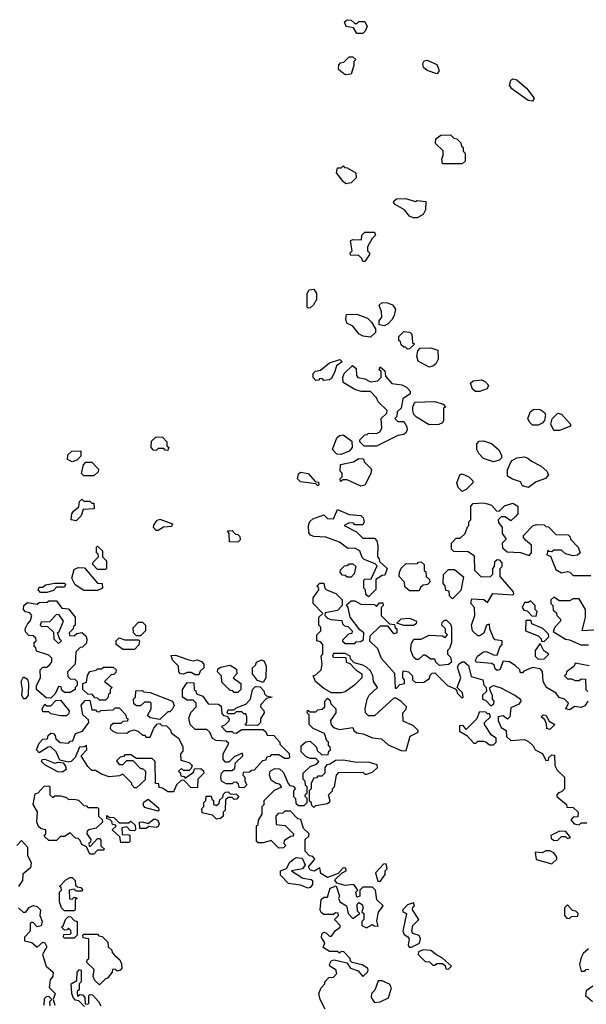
# Model space of a CAD drawing. Extents: x 2701205 to 2963787, y 496209 to 720276.
# Tile 66 of 154: x 2776185 to 2779092, y 651360 to 656410. Entities that reach past the tile are written whole.
import ezdxf

# ---------------------------------------------------------------- set-up
doc = ezdxf.new("R2010")
doc.units = 0

msp = doc.modelspace()

# ---------------------------------------------------------------- linework, layer by layer
at = {"layer": '0CON05XD'}
for points in [[(2777945, 656340), (2777915, 656340), (2777898.3, 656368.3), (2777860, 656375), (2777851.7, 656398.3), (2777865, 656410), (2777885, 656407.5), (2777905, 656390), (2777915, 656390), (2777925, 656400), (2777955, 656400), (2777967.5, 656375), (2777958.3, 656351.7), (2777945, 656340)], [(2777855, 656127.5), (2777820, 656155), (2777821.7, 656178.3), (2777831.7, 656188.3), (2777848.3, 656191.7), (2777875, 656220), (2777895, 656220), (2777910, 656205), (2777900, 656195), (2777900, 656175), (2777885, 656130), (2777855, 656127.5)], [(2778325, 656132.5), (2778275, 656150), (2778257.5, 656165), (2778253.3, 656185), (2778260.7, 656199.3), (2778275, 656202.5), (2778325, 656180), (2778336.2, 656155), (2778335.9, 656144.1), (2778325, 656132.5)], [(2778815, 655992.2), (2778792.9, 655995), (2778710, 656055), (2778698.6, 656075), (2778705, 656100), (2778715, 656106.2), (2778735, 656101.2), (2778785, 656058.8), (2778820, 656015), (2778824, 656005), (2778815, 655992.2)], [(2778455, 655670), (2778355, 655670), (2778350, 655695), (2778357.5, 655715), (2778357, 655737), (2778317.5, 655775), (2778320.7, 655799.3), (2778345, 655817.5), (2778395, 655820), (2778411.7, 655801.7), (2778428.3, 655798.3), (2778448.3, 655778.3), (2778451.7, 655761.7), (2778460, 655755), (2778460, 655735), (2778470, 655725), (2778470, 655685), (2778455, 655670)], [(2777858.3, 655568.3), (2777845, 655580), (2777810, 655625), (2777815, 655650), (2777835, 655650), (2777845, 655660), (2777851.7, 655651.7), (2777865, 655650), (2777910, 655625), (2777911.7, 655598.3), (2777885, 655572.5), (2777858.3, 655568.3)], [(2778225, 655393.3), (2778203.6, 655393.6), (2778185, 655402.5), (2778160, 655435), (2778111.7, 655461.7), (2778102.5, 655472.5), (2778105, 655480), (2778118.3, 655491.7), (2778165, 655492.5), (2778215, 655477.5), (2778225, 655482.5), (2778268.3, 655478.3), (2778267.5, 655435), (2778255, 655410), (2778225, 655393.3)], [(2777955, 655170), (2777945, 655170), (2777940, 655185), (2777925, 655200), (2777881.7, 655201.7), (2777880, 655215), (2777890, 655225), (2777882.5, 655275), (2777895, 655282.5), (2777938.3, 655281.7), (2777940, 655305), (2777955, 655320), (2778005, 655320), (2778010, 655305), (2777993, 655287), (2777970, 655245), (2777970, 655225), (2777980, 655215), (2777980, 655205), (2777955, 655170)], [(2777665, 654930), (2777660, 654935), (2777660, 655005), (2777670, 655025), (2777695, 655027.5), (2777707.5, 655005), (2777707.5, 654975), (2777693, 654947), (2777675, 654932.5), (2777665, 654930)], [(2778055, 654840), (2778030, 654845), (2778030, 654865), (2778042.5, 654885), (2778041.7, 654911.7), (2778030, 654945), (2778045, 654960), (2778071.7, 654958.3), (2778097, 654947), (2778112.5, 654925), (2778107, 654893), (2778095, 654870), (2778075, 654850), (2778055, 654840)], [(2777985, 654782.5), (2777947, 654787), (2777926.4, 654796.4), (2777895, 654837.5), (2777863.6, 654853.6), (2777857.5, 654875), (2777861.7, 654898.3), (2777915, 654900), (2777969.3, 654879.3), (2777989.3, 654859.3), (2778010, 654825), (2778010, 654805), (2777985, 654782.5)], [(2778175, 654720), (2778165, 654730), (2778155, 654730), (2778141.7, 654741.7), (2778138.3, 654758.3), (2778130, 654765), (2778130, 654785), (2778155, 654810), (2778187, 654807), (2778197, 654797), (2778200, 654755), (2778210, 654745), (2778185, 654722.5), (2778175, 654720)], [(2778285, 654627.5), (2778229.3, 654659.3), (2778222.5, 654685), (2778228.3, 654711.7), (2778240, 654725), (2778295, 654727.5), (2778330, 654715), (2778331.7, 654668.3), (2778320, 654645), (2778305, 654632.5), (2778285, 654627.5)], [(2777745, 654560), (2777738.3, 654568.3), (2777725, 654570), (2777718.3, 654561.7), (2777705, 654560), (2777690, 654575), (2777690, 654595), (2777703, 654607), (2777728.3, 654611.7), (2777775, 654650), (2777827, 654667), (2777840, 654655), (2777810, 654635), (2777802.5, 654605), (2777785, 654570), (2777775, 654562.5), (2777745, 654560)], [(2778015, 654222.5), (2777953, 654223), (2777930, 654245), (2777930, 654255), (2777955, 654280), (2777968.3, 654281.7), (2777975, 654290), (2778015, 654287.5), (2778033, 654297), (2778042.5, 654315), (2778040, 654365), (2778068.3, 654391.7), (2778070, 654405), (2778025, 654450), (2778015, 654470), (2777985, 654502.5), (2777937, 654503), (2777905, 654512.5), (2777845, 654550), (2777842.5, 654575), (2777850, 654595), (2777893, 654637), (2777911.7, 654621.7), (2777912.5, 654585), (2777920, 654575), (2777955, 654567.5), (2777985, 654552.5), (2778021.7, 654558.3), (2778040, 654575), (2778040, 654605), (2778030, 654615), (2778035, 654630), (2778058.3, 654608.3), (2778061.7, 654581.7), (2778093.6, 654543.6), (2778145, 654537.5), (2778170, 654525), (2778187.5, 654505), (2778188.3, 654491.7), (2778150, 654465), (2778141.7, 654418.3), (2778121.7, 654398.3), (2778120, 654375), (2778110, 654365), (2778125, 654350), (2778155, 654350), (2778171.7, 654321.7), (2778172.5, 654305), (2778165, 654290), (2778155, 654282.5), (2778125, 654277.5), (2778015, 654222.5)], [(2778523, 654503), (2778507.5, 654515), (2778497.5, 654545), (2778511.7, 654558.3), (2778555, 654563.3), (2778575, 654552.5), (2778590, 654535), (2778583, 654517), (2778545, 654503.3), (2778523, 654503)], [(2778285, 654332.5), (2778220.7, 654370.7), (2778207.5, 654385), (2778202.5, 654405), (2778202.5, 654425), (2778211.7, 654448.3), (2778315, 654452.5), (2778358.3, 654438.3), (2778370, 654425), (2778360, 654415), (2778360, 654355), (2778355, 654342.5), (2778335, 654333.3), (2778285, 654332.5)], [(2778845, 654330), (2778815, 654330), (2778800, 654345), (2778792.5, 654365), (2778805, 654400), (2778825, 654412.5), (2778855, 654410), (2778875, 654397.5), (2778882.5, 654385), (2778877.5, 654355), (2778865, 654340), (2778845, 654330)], [(2778925, 654302.5), (2778910, 654335), (2778916.4, 654363.6), (2778945, 654392.5), (2778965, 654387.5), (2779010, 654335), (2779010, 654325), (2778955, 654303.3), (2778925, 654302.5)], [(2777835, 654180), (2777811.7, 654181.7), (2777790, 654205), (2777812.5, 654265), (2777825, 654277.5), (2777845, 654280), (2777888.3, 654248.3), (2777890, 654215), (2777875, 654197.5), (2777835, 654180)], [(2776945, 654200), (2776931.7, 654201.7), (2776925, 654210), (2776895, 654210), (2776885, 654200), (2776871.7, 654201.7), (2776860, 654215), (2776861.7, 654248.3), (2776885, 654270), (2776918.3, 654268.3), (2776940, 654245), (2776940, 654225), (2776950, 654215), (2776945, 654200)], [(2778615, 654142.5), (2778565, 654160), (2778540, 654185), (2778530, 654205), (2778530, 654235), (2778541.7, 654248.3), (2778565, 654250), (2778605, 654236.7), (2778643.6, 654203.6), (2778657.5, 654175), (2778657, 654163), (2778645, 654150), (2778615, 654142.5)], [(2776455, 654142.5), (2776430, 654155), (2776431.7, 654178.3), (2776453, 654197), (2776498.3, 654198.3), (2776498.3, 654171.7), (2776478.3, 654151.7), (2776455, 654142.5)], [(2776565, 654070), (2776515, 654070), (2776501.7, 654081.7), (2776513, 654127), (2776525, 654140), (2776555, 654140), (2776590, 654105), (2776588.3, 654091.7), (2776565, 654070)], [(2777935, 654017.5), (2777865, 654050), (2777845, 654050), (2777831.7, 654041.7), (2777830, 654055), (2777840, 654065), (2777840, 654085), (2777830, 654095), (2777831.7, 654128.3), (2777897.5, 654142.5), (2777925, 654160), (2777948.3, 654158.3), (2777951.7, 654141.7), (2777990, 654105), (2777987, 654083), (2777955, 654022.5), (2777935, 654017.5)], [(2778795, 654010), (2778765, 654020), (2778755, 654040), (2778713, 654053), (2778688.3, 654068.3), (2778688.3, 654101.7), (2778703, 654137), (2778710.7, 654149.3), (2778735, 654163.3), (2778775, 654167.5), (2778791.7, 654161.7), (2778810, 654145), (2778860.7, 654120.7), (2778890, 654095), (2778897.5, 654075), (2778882.5, 654057.5), (2778835, 654040), (2778795, 654010)], [(2777715, 654020), (2777705, 654030), (2777625, 654040), (2777610, 654055), (2777615, 654080), (2777625, 654090), (2777665, 654082.5), (2777701.7, 654041.7), (2777718.3, 654038.3), (2777720, 654025), (2777715, 654020)], [(2778455, 653990), (2778435, 654010), (2778427.5, 654035), (2778442.5, 654075), (2778455, 654080), (2778490, 654065), (2778510, 654045), (2778510, 654035), (2778475, 654000), (2778455, 653990)], [(2776475, 653840), (2776450, 653845), (2776452.5, 653875), (2776460.7, 653889.3), (2776488.3, 653911.7), (2776491.7, 653938.3), (2776505, 653950), (2776515, 653940), (2776545, 653940), (2776555, 653930), (2776565, 653930), (2776568.3, 653901.7), (2776511.7, 653898.3), (2776500, 653865), (2776475, 653840)], [(2779100, 652915), (2779085, 652890), (2779065, 652882.5), (2779032.5, 652887.5), (2779005, 652870.8), (2778987.5, 652875), (2779000, 652905), (2778980, 652925), (2778953, 652933), (2778936.4, 652956.4), (2778887.5, 652985), (2778870, 653015), (2778867, 653067), (2778855, 653080), (2778815, 653087.5), (2778771.7, 653068.3), (2778765, 653060), (2778755, 653060), (2778750, 653075), (2778727, 653097), (2778697, 653117), (2778665, 653120), (2778647.5, 653075), (2778635, 653072.5), (2778625, 653080), (2778619.2, 653099.2), (2778607.5, 653107.5), (2778527.5, 653115), (2778523.8, 653125), (2778534.2, 653145.8), (2778565, 653167.5), (2778579.3, 653169.3), (2778615, 653152.5), (2778635, 653150), (2778648.3, 653191.7), (2778660, 653205), (2778660, 653225), (2778625, 653230), (2778615, 653240), (2778597.5, 653285), (2778595, 653310), (2778580, 653305), (2778566.7, 653263.3), (2778545, 653250), (2778535, 653250), (2778507.5, 653275), (2778502.5, 653305), (2778520, 653355), (2778517.5, 653395), (2778500, 653415), (2778505, 653440), (2778567, 653437), (2778585, 653420), (2778613, 653467), (2778715, 653460), (2778720, 653465), (2778717.5, 653475), (2778650, 653555), (2778650, 653595), (2778660, 653605), (2778660, 653625), (2778648.3, 653638.3), (2778635, 653640), (2778621.7, 653628.3), (2778620, 653605), (2778610, 653595), (2778610, 653565), (2778598.3, 653551.7), (2778555, 653550), (2778520, 653585), (2778518.3, 653658.3), (2778485, 653680), (2778411.7, 653681.7), (2778400, 653695), (2778400, 653725), (2778425, 653750), (2778445, 653750), (2778470, 653775), (2778481.7, 653808.3), (2778490, 653815), (2778490, 653835), (2778500, 653845), (2778500, 653915), (2778511.7, 653928.3), (2778565, 653932.5), (2778585, 653927.5), (2778605, 653920), (2778631.7, 653891.7), (2778645, 653890), (2778673, 653917), (2778715, 653930), (2778740, 653915), (2778740, 653875), (2778728.3, 653861.7), (2778705, 653840), (2778675, 653860), (2778655, 653860), (2778640, 653845), (2778641.7, 653831.7), (2778660, 653805), (2778660, 653775), (2778680, 653745), (2778660, 653725), (2778661.7, 653701.7), (2778685, 653680), (2778755, 653677.5), (2778798.3, 653661.7), (2778810, 653675), (2778810, 653715), (2778780.7, 653740.7), (2778770, 653755), (2778770, 653765), (2778820, 653815), (2778838.3, 653821.7), (2778875, 653820), (2778885, 653810), (2778898.3, 653808.3), (2778935, 653770), (2778998.3, 653768.3), (2779008.3, 653758.3), (2779010, 653745), (2779050, 653705), (2779060, 653675), (2779047, 653663), (2779025, 653660), (2778985, 653670), (2778965, 653690), (2778925, 653690), (2778915, 653680), (2778901.7, 653681.7), (2778895, 653690), (2778890, 653665), (2778908.3, 653658.3), (2778935, 653590), (2778965, 653572.5), (2778995, 653580), (2779007, 653577), (2779025, 653560), (2779115, 653560)], [(2777975, 653450), (2777961.7, 653461.7), (2777960, 653485), (2777950, 653495), (2777950, 653535), (2777955, 653540), (2777988.3, 653541.7), (2778018.3, 653608.3), (2778008.3, 653618.3), (2777951.7, 653641.7), (2777941.7, 653651.7), (2777930, 653685), (2777905, 653700), (2777868.3, 653698.3), (2777825, 653730), (2777756.4, 653756.4), (2777695, 653760), (2777677, 653767), (2777668.3, 653778.3), (2777666.7, 653815), (2777673.9, 653836.1), (2777689.3, 653850.7), (2777745, 653870), (2777765, 653852.5), (2777795, 653850), (2777815, 653897.5), (2777875, 653872.5), (2777935, 653867.5), (2777947.5, 653855), (2777952.5, 653835), (2777945, 653820), (2777905, 653820), (2777897, 653827), (2777875, 653830), (2777850, 653815), (2777913, 653783), (2777945, 653750), (2778005, 653750), (2778017, 653737), (2778021.7, 653711.7), (2778020, 653655), (2778030, 653645), (2778031.7, 653631.7), (2778070, 653595), (2778058.3, 653561.7), (2778045, 653560), (2778011.7, 653538.3), (2778011.7, 653488.3), (2777975, 653450)], [(2776895, 653790), (2776885, 653790), (2776872.5, 653805), (2776873, 653817), (2776888.3, 653841.7), (2776905, 653847.5), (2776970, 653825), (2776965, 653810), (2776923, 653807), (2776895, 653790)], [(2777305, 653730), (2777261.7, 653731.7), (2777260, 653775), (2777251.7, 653788.3), (2777275, 653790), (2777291.7, 653771.7), (2777305, 653770), (2777315, 653760), (2777317, 653743), (2777305, 653730)], [(2776625, 653590), (2776585, 653590), (2776560, 653615), (2776561.7, 653628.3), (2776590, 653655), (2776588.3, 653668.3), (2776580, 653675), (2776580, 653705), (2776585, 653710), (2776610, 653685), (2776610, 653655), (2776630, 653635), (2776630, 653595), (2776625, 653590)], [(2778235, 653480), (2778185, 653480), (2778161.7, 653501.7), (2778160, 653525), (2778132.5, 653555), (2778133, 653577), (2778143, 653597), (2778168.3, 653621.7), (2778225, 653620), (2778231.7, 653628.3), (2778245, 653630), (2778260, 653615), (2778260, 653585), (2778268.3, 653578.3), (2778270, 653555), (2778288.3, 653538.3), (2778290, 653525), (2778277, 653513), (2778255, 653510), (2778241.7, 653498.3), (2778235, 653480)], [(2776585, 653482.5), (2776515, 653482.5), (2776470.7, 653510.7), (2776452.5, 653545), (2776465, 653590), (2776485, 653600), (2776518.3, 653598.3), (2776585, 653520), (2776608.3, 653518.3), (2776610, 653495), (2776585, 653482.5)], [(2777885, 653550), (2777865, 653550), (2777855, 653560), (2777841.7, 653561.7), (2777830, 653575), (2777831.7, 653588.3), (2777851.7, 653608.3), (2777865, 653610), (2777875, 653620), (2777895, 653620), (2777910, 653605), (2777901.7, 653568.3), (2777885, 653550)], [(2778405, 653440), (2778390, 653455), (2778388.3, 653478.3), (2778371.7, 653481.7), (2778367, 653507), (2778358.3, 653518.3), (2778360, 653565), (2778385, 653590), (2778415, 653590), (2778461.7, 653551.7), (2778448.3, 653481.7), (2778405, 653440)], [(2776291.7, 653471.7), (2776280, 653485), (2776285, 653500), (2776305, 653500), (2776318.3, 653511.7), (2776365, 653520), (2776415, 653520), (2776420, 653515), (2776415, 653500), (2776375, 653500), (2776358.3, 653481.7), (2776325, 653472.5), (2776291.7, 653471.7)], [(2777840, 652035), (2777860, 652045), (2777858.3, 652058.3), (2777845, 652060), (2777818.3, 652031.7), (2777765, 652010), (2777730.7, 652030.7), (2777725, 652060), (2777696.4, 652043.6), (2777675, 652047.5), (2777667.5, 652065), (2777700, 652105), (2777688.3, 652118.3), (2777671.7, 652121.7), (2777650, 652145), (2777650, 652205), (2777668.3, 652221.7), (2777670, 652235), (2777641.7, 652261.7), (2777628.3, 652308.3), (2777611.7, 652311.7), (2777575, 652350), (2777545, 652350), (2777535, 652340), (2777511.7, 652338.3), (2777500, 652325), (2777501.7, 652281.7), (2777547, 652277), (2777590, 652235), (2777588.3, 652221.7), (2777575, 652220), (2777541.7, 652198.3), (2777540, 652185), (2777550, 652175), (2777538.3, 652161.7), (2777515, 652160), (2777475, 652200), (2777435, 652187.5), (2777408.3, 652188.3), (2777400, 652195), (2777400, 652275), (2777408.3, 652281.7), (2777410, 652305), (2777430, 652335), (2777430, 652375), (2777440, 652385), (2777440, 652405), (2777491.7, 652458.3), (2777530, 652475), (2777518.3, 652488.3), (2777501.7, 652491.7), (2777475, 652510), (2777467.5, 652535), (2777470, 652555), (2777495, 652570), (2777518.3, 652568.3), (2777538.3, 652548.3), (2777561.7, 652491.7), (2777571.7, 652481.7), (2777588.3, 652478.3), (2777600, 652465), (2777590, 652455), (2777590, 652425), (2777600, 652415), (2777601.7, 652391.7), (2777615, 652380), (2777645, 652380), (2777660, 652395), (2777660, 652415), (2777650, 652425), (2777651.7, 652438.3), (2777660, 652445), (2777660, 652475), (2777651.7, 652481.7), (2777650, 652505), (2777640, 652515), (2777640, 652545), (2777675, 652580), (2777708.3, 652591.7), (2777720, 652605), (2777705, 652620), (2777675, 652620), (2777655, 652630), (2777630, 652655), (2777630, 652685), (2777653, 652707), (2777675, 652710), (2777708.3, 652678.3), (2777711.7, 652661.7), (2777735, 652640), (2777768.3, 652641.7), (2777771.7, 652658.3), (2777780, 652665), (2777778.3, 652678.3), (2777770, 652685), (2777770, 652705), (2777761.7, 652711.7), (2777748.3, 652748.3), (2777690, 652775), (2777670, 652795), (2777670, 652845), (2777660, 652855), (2777661.7, 652868.3), (2777675, 652860), (2777705, 652860), (2777715, 652870), (2777737, 652873), (2777750, 652885), (2777750, 652915), (2777765, 652930), (2777778.3, 652918.3), (2777781.7, 652901.7), (2777807.5, 652875), (2777807.5, 652855), (2777795, 652837.5), (2777780, 652815), (2777783, 652793), (2777795, 652780), (2777825, 652770), (2777895, 652780), (2777900, 652765), (2777915, 652752.5), (2777947, 652747), (2777995, 652727.5), (2778041.7, 652721.7), (2778075, 652690), (2778145, 652660), (2778168.3, 652661.7), (2778187.5, 652735), (2778230, 652755), (2778230, 652765), (2778205, 652787.5), (2778151.7, 652811.7), (2778150, 652855), (2778167, 652873), (2778170, 652885), (2778140, 652915), (2778115, 652930), (2778105, 652930), (2778005, 652840), (2777975, 652840), (2777960, 652855), (2777957.5, 652875), (2777967.5, 652925), (2777977.5, 652945), (2778020, 652985), (2778000, 653015), (2777997, 653047), (2777985, 653070), (2777965, 653090), (2777945, 653100), (2777901.7, 653111.7), (2777881.7, 653131.7), (2777880, 653145), (2777855, 653160), (2777795, 653160), (2777790, 653145), (2777795, 653140), (2777858.3, 653138.3), (2777860, 653115), (2777878.3, 653108.3), (2777910, 653075), (2777940, 653055), (2777940, 653035), (2777903, 652997), (2777855, 652962.5), (2777835, 652956.7), (2777785, 652957.5), (2777745, 652980), (2777702.5, 653015), (2777690, 653045), (2777705, 653050), (2777732.5, 653075), (2777737.5, 653105), (2777732.5, 653145), (2777740, 653155), (2777740, 653205), (2777728.3, 653218.3), (2777710, 653225), (2777710, 653255), (2777730, 653275), (2777730, 653295), (2777720, 653305), (2777720, 653345), (2777740, 653365), (2777690, 653415), (2777690, 653445), (2777720, 653485), (2777718.3, 653498.3), (2777710, 653505), (2777725, 653520), (2777745, 653520), (2777750, 653495), (2777760, 653485), (2777807, 653467), (2777840, 653435), (2777840, 653405), (2777815, 653380), (2777751.7, 653368.3), (2777750, 653355), (2777765, 653340), (2777783, 653333), (2777838.3, 653328.3), (2777841.7, 653311.7), (2777851.7, 653301.7), (2777868.3, 653298.3), (2777890, 653275), (2777888.3, 653261.7), (2777871.7, 653258.3), (2777841.7, 653228.3), (2777841.7, 653221.7), (2777855, 653210), (2777905, 653210), (2777911.7, 653218.3), (2777935, 653220), (2777948.3, 653231.7), (2777950, 653265), (2777930, 653280), (2777880, 653345), (2777870, 653395), (2777861.7, 653408.3), (2777885, 653430), (2777905, 653430), (2777935, 653412.5), (2778005, 653410), (2778015, 653400), (2778031.7, 653418.3), (2778048.3, 653418.3), (2778050, 653405), (2778040, 653395), (2778040, 653355), (2778081.7, 653311.7), (2778108.3, 653308.3), (2778111.7, 653291.7), (2778120, 653285), (2778120, 653265), (2778105, 653260), (2778075, 653300), (2778035, 653300), (2777981.7, 653248.3), (2777980, 653225), (2778020, 653185), (2778040, 653135), (2778108.3, 653058.3), (2778111.7, 652981.7), (2778118.3, 652981.7), (2778135, 653000), (2778160, 653005), (2778160, 653025), (2778150, 653035), (2778150, 653065), (2778155, 653070), (2778180, 653065), (2778200, 653045), (2778200, 653025), (2778215, 653010), (2778258.3, 653011.7), (2778288.3, 653031.7), (2778291.7, 653048.3), (2778301.7, 653058.3), (2778315, 653060), (2778380, 652995), (2778418.3, 652978.3), (2778428.3, 652968.3), (2778430, 652955), (2778455, 652930), (2778460, 652935), (2778457, 652957), (2778430, 652985), (2778447.5, 653035), (2778430.7, 653089.3), (2778437.5, 653105), (2778455, 653116.2), (2778466, 653116), (2778487.3, 653097.3), (2778502, 653042), (2778561.2, 653025), (2778566, 652996), (2778577.5, 652985), (2778580, 652965), (2778560, 652945), (2778560, 652925), (2778575, 652920), (2778601.7, 652891.7), (2778618.3, 652901.7), (2778620, 652915), (2778610, 652925), (2778610, 652945), (2778598.3, 652968.3), (2778597.5, 652985), (2778615, 652995.8), (2778653.4, 652983.4), (2778725, 652945.6), (2778753.8, 652925), (2778756.7, 652915), (2778745, 652900), (2778705, 652880), (2778700, 652835), (2778688.3, 652821.7), (2778665, 652840), (2778640, 652835), (2778640, 652815), (2778655, 652780), (2778680, 652765), (2778683, 652733), (2778705, 652712.5), (2778775, 652717.5), (2778795, 652707.5), (2778820, 652685), (2778830, 652665), (2778866.4, 652646.4), (2778885, 652610), (2778898.3, 652611.7), (2778900, 652625), (2778915, 652640), (2778928.3, 652638.3), (2778930, 652585), (2778941.7, 652561.7), (2778980, 652525), (2778980, 652465), (2778965, 652450), (2778950, 652445), (2778940, 652435), (2778940, 652425), (2778990, 652385), (2778991.7, 652371.7), (2779025, 652370), (2779050, 652345), (2779048.3, 652321.7), (2779025, 652320), (2779013, 652307), (2779030, 652285), (2779055, 652280), (2779065, 652290), (2779095, 652290)], [(2776345, 652930), (2776321.7, 652931.7), (2776272.5, 652975), (2776272.5, 652995), (2776292.5, 653035), (2776290, 653075), (2776305, 653090), (2776325, 653090), (2776338.3, 653101.7), (2776350, 653115), (2776350, 653135), (2776335, 653150), (2776271.7, 653171.7), (2776268.3, 653188.3), (2776260, 653195), (2776260, 653215), (2776270, 653225), (2776268.3, 653238.3), (2776255, 653250), (2776231.7, 653251.7), (2776215, 653270), (2776213.8, 653285), (2776225, 653310), (2776241.7, 653328.3), (2776247.5, 653355), (2776238.3, 653368.3), (2776215, 653373.8), (2776204.4, 653384.4), (2776207.1, 653405), (2776225, 653421.2), (2776275, 653412.5), (2776285, 653420), (2776327, 653423), (2776335, 653430), (2776375, 653430), (2776401.7, 653391.7), (2776435, 653387.5), (2776470, 653345), (2776470, 653305), (2776461.7, 653298.3), (2776460, 653285), (2776440, 653265), (2776441.7, 653251.7), (2776465, 653250), (2776478.3, 653261.7), (2776505, 653267.5), (2776525, 653250), (2776530, 653235), (2776528.3, 653211.7), (2776508.3, 653191.7), (2776495, 653190), (2776473, 653167), (2776470, 653105), (2776430, 653065), (2776431.7, 653041.7), (2776445, 653030), (2776468.3, 653028.3), (2776480, 653015), (2776480, 652995), (2776470, 652985), (2776470, 652975), (2776445, 652960), (2776415, 652960), (2776401.7, 652971.7), (2776398.3, 652988.3), (2776385, 652990), (2776368.3, 652951.7), (2776345, 652930)], [(2778835, 653350), (2778840, 653375), (2778830, 653385), (2778830, 653405), (2778805, 653430), (2778795, 653420), (2778775, 653420), (2778762.5, 653395), (2778771.7, 653381.7), (2778788.3, 653378.3), (2778811.7, 653351.7), (2778835, 653350)], [(2779155, 653280), (2779070, 653275), (2779087.5, 653345), (2779087.5, 653385), (2779055, 653440), (2779025, 653440), (2779005, 653430), (2778955, 653430), (2778925, 653447.5), (2778910, 653435), (2778910, 653415), (2778920, 653405), (2778921.7, 653381.7), (2778938.3, 653368.3), (2778940, 653355), (2778960, 653335), (2778960, 653325), (2778930, 653295), (2778921.7, 653271.7), (2778985, 653232.5), (2779005, 653230), (2779063, 653203), (2779103, 653203)], [(2776385, 653210), (2776400, 653225), (2776391.7, 653231.7), (2776380, 653265), (2776388.3, 653271.7), (2776410, 653325), (2776388.3, 653358.3), (2776375, 653360), (2776338.3, 653321.7), (2776295, 653320), (2776290, 653305), (2776295, 653300), (2776328.3, 653298.3), (2776358.3, 653268.3), (2776360, 653235), (2776385, 653210)], [(2776805, 653250), (2776785, 653250), (2776770, 653265), (2776768.3, 653291.7), (2776795, 653320), (2776815, 653320), (2776830, 653305), (2776830, 653275), (2776805, 653250)], [(2778205, 653302.5), (2778155, 653302.5), (2778120, 653315), (2778143, 653337), (2778185, 653340), (2778220, 653325), (2778218.3, 653311.7), (2778205, 653302.5)], [(2778338.3, 653098.3), (2778320, 653115), (2778315, 653130), (2778295, 653130), (2778265, 653150), (2778255, 653150), (2778231.7, 653128.3), (2778218.3, 653128.3), (2778205, 653140), (2778192.5, 653175), (2778193.6, 653206.4), (2778207.5, 653232.5), (2778245, 653233.3), (2778285, 653252.5), (2778355, 653250), (2778368.3, 653241.7), (2778380, 653255), (2778370, 653265), (2778370, 653285), (2778350, 653305), (2778351.7, 653318.3), (2778365, 653330), (2778375, 653330), (2778395, 653310), (2778400, 653295), (2778400, 653215), (2778390, 653185), (2778380, 653175), (2778380, 653155), (2778395, 653140), (2778400, 653115), (2778385, 653102.5), (2778338.3, 653098.3)], [(2778875, 653220), (2778900, 653245), (2778898.3, 653258.3), (2778868.3, 653288.3), (2778811.7, 653311.7), (2778808.3, 653328.3), (2778781.7, 653328.3), (2778780, 653275), (2778845, 653250), (2778860, 653235), (2778861.7, 653221.7), (2778875, 653220)], [(2776775, 653180), (2776715, 653180), (2776680, 653205), (2776680, 653225), (2776695, 653240), (2776725, 653230), (2776795, 653230), (2776800, 653225), (2776797, 653203), (2776775, 653180)], [(2778845, 653130), (2778875, 653132.5), (2778900, 653155), (2778873.3, 653173.3), (2778855, 653210), (2778830, 653175), (2778830, 653145), (2778845, 653130)], [(2777105, 653050), (2777085, 653050), (2777065, 653062.5), (2777045, 653062.5), (2777025, 653052.5), (2777010, 653055), (2777002.5, 653065), (2777000, 653095), (2776970, 653125), (2776961.7, 653148.3), (2776985, 653150), (2777048.3, 653128.3), (2777075, 653122.5), (2777095, 653127.5), (2777118.3, 653118.3), (2777130, 653105), (2777130, 653085), (2777111.7, 653068.3), (2777105, 653050)], [(2777435, 653010), (2777405, 653020), (2777380, 653055), (2777380, 653085), (2777395, 653100), (2777400, 653115), (2777425, 653127.5), (2777439.3, 653119.3), (2777450, 653095), (2777447.5, 653035), (2777435, 653010)], [(2776625, 652920), (2776595, 652920), (2776585, 652930), (2776571.7, 652931.7), (2776558.3, 652948.3), (2776535, 652950), (2776510, 652975), (2776510, 653005), (2776528.3, 653011.7), (2776533, 653047), (2776545, 653067.5), (2776577, 653073), (2776585, 653080), (2776605, 653080), (2776615, 653090), (2776665, 653090), (2776680, 653075), (2776678.3, 653061.7), (2776668.3, 653051.7), (2776655, 653050), (2776620, 653015), (2776660, 652985), (2776650, 652975), (2776650, 652955), (2776641.7, 652948.3), (2776638.3, 652931.7), (2776625, 652920)], [(2777305, 652960), (2777285, 652960), (2777278.3, 652968.3), (2777265, 652970), (2777221.7, 653011.7), (2777220, 653045), (2777200, 653065), (2777201.7, 653078.3), (2777215, 653090), (2777265, 653100), (2777298.3, 653078.3), (2777300, 653055), (2777280, 653035), (2777320, 653005), (2777320, 652975), (2777305, 652960)], [(2779106.7, 653096.7), (2779035, 653110), (2779030, 653095), (2778990, 653065), (2778988.3, 653051.7), (2778980, 653045), (2778995, 653030), (2779015, 653030), (2779035, 653020), (2779055, 653020), (2779065, 653030), (2779088.3, 653028.3), (2779090, 652975), (2779100, 652965)], [(2776215, 652926.7), (2776205, 652926.7), (2776196, 652945), (2776200, 652975), (2776192.9, 653015), (2776205, 653040), (2776225, 653027.5), (2776231.2, 653005), (2776228.8, 652945), (2776215, 652926.7)], [(2776905, 652820), (2776855, 652830), (2776841.7, 652841.7), (2776860, 652875), (2776860, 652905), (2776855, 652910), (2776825, 652910), (2776805, 652890), (2776785, 652890), (2776771.7, 652901.7), (2776770, 652925), (2776780, 652935), (2776781.7, 652968.3), (2776815, 652970), (2776823, 652963), (2776855, 652960), (2776970, 652915), (2776977.5, 652892.5), (2776968.3, 652871.7), (2776955, 652860), (2776945, 652860), (2776905, 652820)], [(2777335, 652470), (2777311.7, 652471.7), (2777308.3, 652488.3), (2777295, 652500), (2777281.7, 652498.3), (2777275, 652490), (2777245, 652490), (2777220, 652505), (2777217.5, 652525), (2777220, 652545), (2777235, 652560), (2777275, 652560), (2777288.3, 652571.7), (2777291.7, 652598.3), (2777330, 652635), (2777328.3, 652648.3), (2777285, 652630), (2777258.3, 652601.7), (2777241.7, 652601.7), (2777230, 652615), (2777230, 652645), (2777258.3, 652698.3), (2777245, 652710), (2777193, 652713), (2777173.6, 652723.6), (2777160, 652755), (2777145, 652770), (2777085, 652770), (2777060, 652795), (2777053, 652827), (2777063, 652857), (2777090, 652885), (2777090, 652905), (2777075, 652920), (2777045, 652920), (2777020, 652935), (2777020, 652975), (2777045, 653010), (2777078.3, 653008.3), (2777080, 652975), (2777088.3, 652968.3), (2777091.7, 652951.7), (2777125, 652940), (2777151.7, 652901.7), (2777205, 652900), (2777218.3, 652888.3), (2777221.7, 652851.7), (2777231.7, 652841.7), (2777248.3, 652838.3), (2777260, 652825), (2777258.3, 652811.7), (2777238.3, 652791.7), (2777220, 652785), (2777245, 652760), (2777275, 652760), (2777281.7, 652751.7), (2777295, 652750), (2777325, 652770), (2777435, 652770), (2777448.3, 652758.3), (2777455, 652740), (2777488.3, 652738.3), (2777520, 652705), (2777520, 652695), (2777567, 652647), (2777570, 652625), (2777565, 652620), (2777545, 652620), (2777515, 652640), (2777475, 652640), (2777468.3, 652631.7), (2777451.7, 652628.3), (2777448.3, 652611.7), (2777431.7, 652608.3), (2777388.3, 652561.7), (2777375, 652560), (2777365, 652550), (2777331.7, 652548.3), (2777330, 652535), (2777340, 652525), (2777340, 652505), (2777350, 652485), (2777335, 652470)], [(2777405, 652790), (2777341.7, 652791.7), (2777350, 652805), (2777350, 652835), (2777345, 652850), (2777335, 652850), (2777325, 652860), (2777295, 652860), (2777285, 652850), (2777255, 652850), (2777250, 652855), (2777255, 652870), (2777285, 652870), (2777295, 652880), (2777345, 652900), (2777370, 652925), (2777380, 652975), (2777395, 652990), (2777418.3, 652988.3), (2777438.3, 652968.3), (2777441.7, 652951.7), (2777451.7, 652941.7), (2777480, 652935), (2777451.7, 652928.3), (2777421.7, 652898.3), (2777420, 652885), (2777437, 652867), (2777440, 652855), (2777420, 652825), (2777420, 652805), (2777405, 652790)], [(2776975, 652450), (2776945, 652450), (2776918.3, 652468.3), (2776901.7, 652471.7), (2776900, 652490), (2776881.7, 652491.7), (2776880, 652605), (2776865, 652620), (2776785, 652620), (2776755, 652640), (2776725, 652640), (2776718.3, 652631.7), (2776701.7, 652628.3), (2776681.7, 652608.3), (2776695, 652590), (2776715, 652590), (2776735, 652610), (2776765, 652610), (2776805, 652570), (2776815, 652570), (2776830, 652555), (2776828.3, 652511.7), (2776785, 652470), (2776775, 652470), (2776760, 652485), (2776760, 652495), (2776715, 652540), (2776697.5, 652532.5), (2776645, 652527.5), (2776605, 652540), (2776575, 652560), (2776555, 652560), (2776535, 652580), (2776500, 652635), (2776530, 652665), (2776527.5, 652687.5), (2776515, 652680), (2776491.7, 652678.3), (2776470, 652625), (2776450, 652605), (2776435, 652602.5), (2776391.7, 652611.7), (2776372.5, 652655), (2776345, 652680), (2776331.7, 652678.3), (2776285, 652650), (2776272.5, 652665), (2776285, 652700), (2776305, 652720), (2776328.3, 652721.7), (2776331.7, 652738.3), (2776345, 652750), (2776358.3, 652748.3), (2776368.3, 652738.3), (2776371.7, 652721.7), (2776393, 652703), (2776435, 652700), (2776445, 652710), (2776458.3, 652711.7), (2776471.7, 652748.3), (2776508.3, 652761.7), (2776540, 652805), (2776538.3, 652818.3), (2776510, 652845), (2776500, 652895), (2776521.7, 652918.3), (2776545, 652920), (2776555, 652870), (2776575, 652870), (2776581.7, 652861.7), (2776595, 652860), (2776602.5, 652867.5), (2776665, 652870), (2776675, 652880), (2776695, 652880), (2776730, 652845), (2776731.7, 652831.7), (2776740, 652825), (2776738.3, 652811.7), (2776715, 652810), (2776705, 652800), (2776665, 652800), (2776651.7, 652788.3), (2776650, 652775), (2776665, 652760), (2776683, 652753), (2776735, 652750), (2776748.3, 652761.7), (2776775, 652767.5), (2776795, 652760), (2776815, 652740), (2776825, 652740), (2776835, 652730), (2776855, 652730), (2776873, 652777), (2776891.7, 652798.3), (2776905, 652800), (2776915, 652790), (2776938.3, 652788.3), (2776958.3, 652768.3), (2776961.7, 652751.7), (2777000, 652725), (2777021.7, 652681.7), (2777021.7, 652658.3), (2777010, 652645), (2777011.7, 652611.7), (2777055, 652600), (2777070, 652585), (2777065, 652570), (2777055, 652560), (2777025, 652560), (2777015, 652570), (2777000, 652555), (2777008.3, 652548.3), (2777011.7, 652531.7), (2777028.3, 652528.3), (2777035, 652520), (2777078.3, 652551.7), (2777081.7, 652568.3), (2777115, 652570), (2777128.3, 652558.3), (2777130, 652545), (2777100, 652515), (2777098.3, 652471.7), (2777065, 652470), (2777028.3, 652508.3), (2777015, 652510), (2776990, 652485), (2776975, 652450)], [(2776425, 652840), (2776395, 652840), (2776345, 652850), (2776335, 652860), (2776305, 652860), (2776300, 652875), (2776315, 652900), (2776325, 652890), (2776345, 652890), (2776371.7, 652918.3), (2776395, 652920), (2776440, 652865), (2776438.3, 652851.7), (2776425, 652840)], [(2778615, 652690), (2778630, 652705), (2778630, 652725), (2778605, 652740), (2778570, 652795), (2778570, 652805), (2778600, 652835), (2778595, 652850), (2778585, 652850), (2778575, 652860), (2778541.7, 652858.3), (2778530, 652825), (2778475, 652770), (2778460, 652790), (2778441.7, 652788.3), (2778441.7, 652761.7), (2778479.3, 652739.3), (2778515, 652700), (2778525, 652700), (2778535, 652710), (2778565, 652710), (2778577, 652707), (2778595, 652690), (2778615, 652690)], [(2778905, 652770), (2778890, 652775), (2778888.3, 652798.3), (2778878.3, 652818.3), (2778860, 652835), (2778870, 652845), (2778885, 652842.5), (2778901.7, 652811.7), (2778930, 652795), (2778905, 652770)], [(2776405, 652550.8), (2776381.7, 652551.7), (2776315, 652587.5), (2776297.5, 652605), (2776300, 652615), (2776315, 652616.7), (2776365, 652597.5), (2776385, 652602.5), (2776408.3, 652598.3), (2776421.2, 652581.2), (2776423.8, 652565), (2776405, 652550.8)], [(2777695, 652370), (2777705, 652380), (2777765, 652390), (2777778.3, 652401.7), (2777770, 652435), (2777790, 652455), (2777790, 652465), (2777800, 652475), (2777810, 652535), (2777821.7, 652548.3), (2777945, 652550), (2777955, 652540), (2777965, 652540), (2777995, 652550), (2778020, 652575), (2778018.3, 652588.3), (2777975, 652602.5), (2777915, 652600), (2777845, 652612.5), (2777805, 652610), (2777778.3, 652591.7), (2777761.7, 652588.3), (2777750, 652575), (2777750, 652545), (2777735, 652530), (2777715, 652530), (2777708.3, 652521.7), (2777695, 652520), (2777680, 652495), (2777680, 652465), (2777670, 652455), (2777670, 652405), (2777678.3, 652398.3), (2777681.7, 652381.7), (2777695, 652370)], [(2776565, 652130), (2776545, 652130), (2776528.3, 652168.3), (2776505, 652180), (2776495, 652200), (2776485, 652210), (2776471.7, 652211.7), (2776445, 652240), (2776415, 652220), (2776395, 652220), (2776375, 652200), (2776335, 652200), (2776311.7, 652221.7), (2776320, 652235), (2776320, 652255), (2776295, 652260), (2776281.7, 652271.7), (2776273.8, 652295), (2776276.4, 652346.4), (2776253.8, 652385), (2776265, 652440), (2776280, 652445), (2776311.7, 652478.3), (2776335, 652480), (2776340, 652475), (2776340, 652435), (2776355, 652420), (2776365, 652430), (2776395, 652430), (2776425, 652420), (2776435, 652410), (2776465, 652412.5), (2776487, 652407), (2776515, 652380), (2776528.3, 652378.3), (2776535, 652370), (2776585, 652370), (2776590, 652365), (2776590, 652325), (2776608.3, 652308.3), (2776610, 652295), (2776577, 652263), (2776540, 652255), (2776531.7, 652248.3), (2776530, 652235), (2776550, 652205), (2776548.3, 652191.7), (2776540, 652185), (2776541.7, 652171.7), (2776548.3, 652171.7), (2776585, 652210), (2776595, 652210), (2776601.7, 652201.7), (2776602.5, 652172.5), (2776620, 652155), (2776615, 652150), (2776585, 652150), (2776565, 652130)], [(2776895, 652350), (2776825, 652368.8), (2776818, 652385), (2776822.7, 652397.3), (2776845, 652412.5), (2776898.3, 652368.3), (2776900, 652355), (2776895, 652350)], [(2777195, 652310), (2777175, 652330), (2777121.7, 652341.7), (2777120, 652365), (2777130, 652375), (2777130, 652395), (2777140, 652405), (2777141.7, 652428.3), (2777168.3, 652428.3), (2777171.7, 652411.7), (2777180, 652405), (2777180, 652385), (2777195, 652380), (2777208.3, 652391.7), (2777211.7, 652408.3), (2777228.3, 652421.7), (2777231.7, 652438.3), (2777241.7, 652448.3), (2777255, 652450), (2777265, 652440), (2777298.3, 652438.3), (2777310, 652425), (2777298.3, 652411.7), (2777285, 652410), (2777275, 652420), (2777255, 652420), (2777241.7, 652408.3), (2777240, 652355), (2777230, 652345), (2777230, 652325), (2777215, 652312.5), (2777195, 652310)], [(2776745, 652190), (2776705, 652190), (2776698.3, 652218.3), (2776660, 652255), (2776678.3, 652271.7), (2776678.3, 652278.3), (2776661.7, 652281.7), (2776658.3, 652298.3), (2776648.3, 652308.3), (2776631.7, 652311.7), (2776631.7, 652328.3), (2776645, 652320), (2776668.3, 652318.3), (2776695, 652290), (2776745, 652290), (2776755, 652300), (2776778.3, 652278.3), (2776780, 652255), (2776775, 652250), (2776751.7, 652251.7), (2776735, 652270), (2776710, 652265), (2776711.7, 652231.7), (2776745, 652230), (2776750, 652225), (2776750, 652195), (2776745, 652190)], [(2776801.7, 652261.7), (2776800, 652295), (2776815, 652296.7), (2776845, 652286.7), (2776875, 652311.2), (2776894.1, 652304.1), (2776901.2, 652285), (2776895, 652272.5), (2776885, 652267.5), (2776848.3, 652271.7), (2776835, 652262.5), (2776801.7, 652261.7)], [(2778925, 652200), (2778945, 652202.5), (2778965, 652220), (2778985, 652220), (2778995, 652210), (2779010, 652215), (2778987, 652247), (2778955, 652247.5), (2778910, 652225), (2778911.7, 652211.7), (2778925, 652200)], [(2776170, 652175), (2776195, 652200), (2776225, 652166.7), (2776225.7, 652125), (2776244.2, 652085.8), (2776240.5, 652059.5), (2776201.7, 652028.3), (2776200, 651995), (2776180, 651965)], [(2777665, 651956), (2777625, 651971.2), (2777565, 651980), (2777522.7, 652022.7), (2777524, 652045), (2777553.3, 652056.7), (2777571.2, 652088.8), (2777595, 652107.5), (2777605, 652112.5), (2777635, 652110), (2777650, 652075), (2777636.7, 652055), (2777580, 652045), (2777637, 652007), (2777680.8, 652000.8), (2777686.7, 651995), (2777688, 651975), (2777675, 651958.8), (2777665, 651956)], [(2778915, 652080), (2778940, 652105), (2778940, 652115), (2778925, 652137.5), (2778905, 652147.5), (2778885, 652147.5), (2778865, 652137.5), (2778830, 652140), (2778835, 652102.5), (2778915, 652080)], [(2778035, 651990), (2778060, 652025), (2778060, 652045), (2778070, 652055), (2778065, 652080), (2778051.7, 652078.3), (2778010, 652035), (2778021.7, 651991.7), (2778035, 651990)], [(2776465, 651840), (2776415, 651840), (2776400, 651855), (2776390, 651885), (2776390, 651935), (2776400, 651945), (2776398.3, 651958.3), (2776390, 651965), (2776421.7, 651998.3), (2776445, 652010), (2776455, 652010), (2776470, 651995), (2776471.7, 651971.7), (2776481.7, 651961.7), (2776498.3, 651958.3), (2776510, 651945), (2776505, 651940), (2776475, 651940), (2776465, 651950), (2776440, 651945), (2776441.7, 651901.7), (2776455, 651900), (2776465, 651910), (2776480, 651905), (2776470, 651895), (2776470, 651845), (2776465, 651840)], [(2777752.5, 651335), (2777726.7, 651385), (2777720, 651415), (2777732.5, 651445), (2777750, 651465), (2777750, 651475), (2777771.7, 651498.3), (2777795, 651500), (2777811.7, 651518.3), (2777806.4, 651536.4), (2777776.2, 651555), (2777773.8, 651565), (2777785, 651584), (2777798.3, 651588.3), (2777863, 651573), (2777882.5, 651545), (2777922.3, 651532.3), (2777945, 651502.5), (2777970, 651525), (2777972.5, 651535), (2777970, 651545), (2777941.7, 651561.7), (2777890, 651575), (2777880, 651585), (2777880, 651595), (2777848.3, 651628.3), (2777835, 651630), (2777825, 651622.5), (2777815, 651630), (2777775, 651630), (2777741.7, 651651.7), (2777750, 651675), (2777733, 651703), (2777735, 651720), (2777745, 651730), (2777760, 651725), (2777775, 651710), (2777785, 651710), (2777803.6, 651736.4), (2777830, 651755), (2777830, 651765), (2777800, 651795), (2777820, 651815), (2777818.3, 651828.3), (2777805, 651830), (2777795, 651820), (2777745, 651820), (2777731.7, 651831.7), (2777727.5, 651845), (2777731.7, 651898.3), (2777745, 651910), (2777765, 651910), (2777777.5, 651955), (2777808.3, 651968.3), (2777826.7, 651915), (2777820, 651905), (2777827.5, 651885), (2777862.5, 651865), (2777870, 651825), (2777895, 651800), (2777930, 651825), (2777917.5, 651837.5), (2777916.4, 651873.6), (2777925, 651882.5), (2777942.3, 651872.3), (2777946.7, 651855), (2777940, 651835), (2777950, 651825), (2777950, 651795), (2777940, 651785), (2777940, 651765), (2777965, 651752.5), (2777995, 651770), (2778003, 651763), (2778025, 651760), (2778017.5, 651787.5), (2778026.7, 651833.3), (2778050, 651865), (2778017.5, 651895), (2778010, 651945), (2777995, 651960), (2777945, 651960), (2777930, 651945), (2777930, 651915), (2777915, 651910), (2777910, 651935), (2777920, 651945), (2777900, 651975), (2777855, 651968.8), (2777811.7, 651981.7), (2777801.7, 651998.3), (2777840, 652035)], [(2776180, 651855), (2776202.5, 651832.5), (2776217, 651833), (2776233.6, 651856.4), (2776253.9, 651866.1), (2776275, 651861.9), (2776291.5, 651845), (2776289.2, 651815), (2776300.6, 651785), (2776295, 651762.5), (2776275, 651757.5), (2776255, 651780), (2776245, 651780), (2776240, 651775), (2776240, 651735), (2776210, 651705), (2776210, 651685), (2776247, 651677), (2776275, 651652.5), (2776305, 651678.8), (2776315, 651676), (2776324.3, 651655), (2776302.5, 651615), (2776321.2, 651555), (2776357.7, 651525), (2776355.3, 651504.7), (2776341.2, 651485), (2776337, 651447), (2776366.9, 651415), (2776357.5, 651385), (2776366.2, 651355)], [(2778195, 651652.5), (2778236.7, 651673.3), (2778241.2, 651695), (2778235, 651713.3), (2778202.5, 651722.5), (2778196.2, 651735), (2778202.5, 651765), (2778232.5, 651795), (2778200, 651845), (2778201.7, 651858.3), (2778210, 651865), (2778205, 651880), (2778175, 651870), (2778150, 651845), (2778150, 651835), (2778170, 651825), (2778150, 651735), (2778158.3, 651718.3), (2778176.4, 651706.4), (2778182.5, 651695), (2778177.5, 651665), (2778183.3, 651653.3), (2778195, 651652.5)], [(2779005, 651800), (2779015, 651810), (2779048.3, 651811.7), (2779050, 651825), (2779038.3, 651838.3), (2779021.7, 651841.7), (2778995, 651870), (2778980, 651855), (2778980, 651815), (2778991.7, 651801.7), (2779005, 651800)], [(2776465, 651700), (2776415, 651700), (2776410, 651705), (2776411.7, 651718.3), (2776445, 651720), (2776450, 651725), (2776448.3, 651738.3), (2776435, 651750), (2776428.3, 651741.7), (2776415, 651740), (2776400, 651755), (2776408.3, 651761.7), (2776420, 651795), (2776435, 651810), (2776448.3, 651808.3), (2776465, 651790), (2776480, 651785), (2776480, 651715), (2776465, 651700)], [(2776595, 651460), (2776571.7, 651481.7), (2776563, 651503), (2776568.3, 651538.3), (2776530, 651575), (2776531.7, 651588.3), (2776540, 651595), (2776540, 651695), (2776511.7, 651701.7), (2776510, 651715), (2776515, 651720), (2776585, 651720), (2776591.7, 651711.7), (2776608.3, 651708.3), (2776638.3, 651678.3), (2776640, 651655), (2776658.3, 651638.3), (2776660, 651625), (2776671.7, 651611.7), (2776698.3, 651588.3), (2776707, 651567), (2776710, 651545), (2776700, 651535), (2776685, 651530), (2776675, 651540), (2776661.7, 651538.3), (2776660, 651525), (2776636.4, 651493.6), (2776625, 651490), (2776595, 651460)], [(2778385, 651540), (2778400, 651555), (2778355, 651597.5), (2778323, 651613), (2778295, 651636.7), (2778255, 651640), (2778231.7, 651628.3), (2778230, 651615), (2778265, 651580), (2778288.3, 651578.3), (2778305, 651560), (2778315, 651560), (2778325, 651570), (2778355, 651570), (2778368.3, 651558.3), (2778371.7, 651541.7), (2778385, 651540)], [(2779102.5, 651645), (2779075, 651620), (2779065, 651600), (2779057.5, 651565), (2779065, 651530), (2779085, 651530), (2779091.7, 651538.3), (2779105, 651540)], [(2776518.3, 651348.3), (2776488.3, 651378.3), (2776471.7, 651381.7), (2776460, 651395), (2776452.5, 651415), (2776450, 651465), (2776478.3, 651481.7), (2776480, 651525), (2776491.7, 651538.3), (2776500, 651535), (2776500, 651475), (2776490, 651465), (2776490, 651435), (2776480, 651425), (2776481.7, 651401.7), (2776495, 651410), (2776508.3, 651408.3), (2776520, 651395), (2776521.7, 651361.7), (2776535, 651360), (2776540, 651365), (2776540, 651405), (2776545, 651410), (2776558.3, 651408.3), (2776590, 651375), (2776601.7, 651351.7)], [(2778005, 651370), (2778035, 651372.5), (2778076.4, 651393.6), (2778092.5, 651445), (2778083, 651463), (2778045, 651480), (2778025, 651480), (2778007, 651433), (2777990, 651415), (2777987.5, 651395), (2778005, 651370)], [(2779125, 651452.5), (2779091.7, 651428.3), (2779087.5, 651405), (2779123.3, 651375)], [(2776341.7, 651351.7), (2776340, 651375), (2776350, 651385), (2776335, 651400), (2776321.7, 651398.3), (2776311.7, 651388.3), (2776310, 651355)]]:
    msp.add_lwpolyline(points, dxfattribs=at)

doc.saveas('drawing.dxf')
